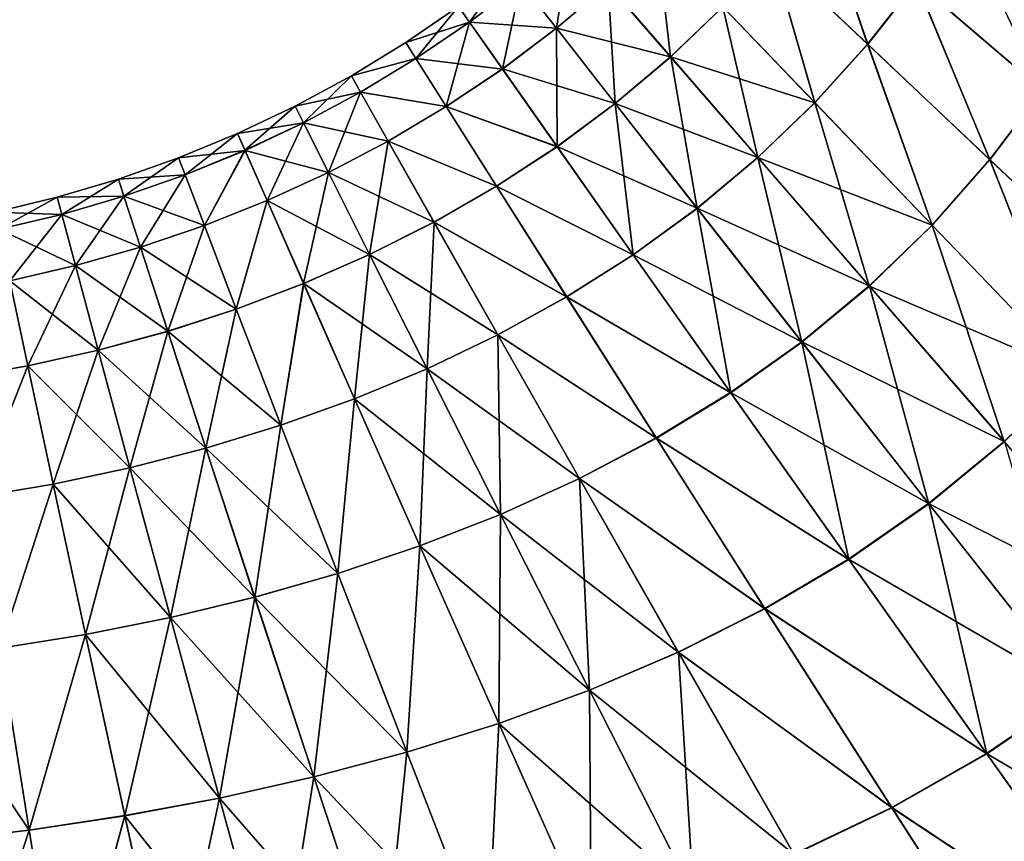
# Model space of a CAD drawing. Header units: millimetres. Extents: x -139 to 106, y -8 to 139.
# Tile 206 of 256: x -46.16 to -40.76, y 92.76 to 97.26. Entities that reach past the tile are written whole.
import ezdxf

# ---------------------------------------------------------------- set-up
doc = ezdxf.new("R2010")
doc.units = ezdxf.units.MM
doc.header["$LTSCALE"] = 53.842063
doc.layers.add('76', color=7, linetype='CONTINUOUS')

msp = doc.modelspace()

# ---------------------------------------------------------------- linework, layer by layer
at = {"layer": '76', "color": 8, "linetype": 'CONTINUOUS'}
for points in [[(-41.5126, 97.1262, 7.4508), (-41.787, 97.9294, 5.6413), (-42.0367, 97.622, 5.6484), (-41.5126, 97.1262, 7.4508)], [(-42.0363, 97.6217, -5.6502), (-41.7868, 97.9293, -5.6419), (-41.512, 97.1257, -7.4526), (-42.0363, 97.6217, -5.6502)], [(-41.2456, 97.4659, 7.4415), (-41.787, 97.9294, 5.6413), (-41.5126, 97.1262, 7.4508), (-41.2456, 97.4659, 7.4415)], [(-41.7868, 97.9293, -5.6419), (-41.2455, 97.4657, -7.4421), (-41.512, 97.1257, -7.4526), (-41.7868, 97.9293, -5.6419)], [(-40.5539, 96.8739, 9.1731), (-41.001, 97.821, 7.4336), (-41.2456, 97.4659, 7.4415), (-40.5539, 96.8739, 9.1731)], [(-40.292, 97.2726, 9.1633), (-41.001, 97.821, 7.4336), (-40.5539, 96.8739, 9.1731), (-40.292, 97.2726, 9.1633)], [(-43.4109, 97.4613, -1.9181), (-43.1408, 97.6913, -1.9144), (-43.2166, 97.2122, -3.8171), (-43.4109, 97.4613, -1.9181)], [(-43.1408, 97.6913, -1.9144), (-42.934, 97.4519, -3.8097), (-43.2166, 97.2122, -3.8171), (-43.1408, 97.6913, -1.9144)], [(-42.5918, 97.0562, 5.6669), (-42.666, 97.7078, 3.8001), (-42.9345, 97.4524, 3.8065), (-42.5918, 97.0562, 5.6669)], [(-42.305, 97.3303, 5.6572), (-42.666, 97.7078, 3.8001), (-42.5918, 97.0562, 5.6669), (-42.305, 97.3303, 5.6572)], [(-41.8022, 96.805, 7.4621), (-42.0367, 97.622, 5.6484), (-42.305, 97.3303, 5.6572), (-41.8022, 96.805, 7.4621)], [(-42.3046, 97.3299, -5.6591), (-42.0363, 97.6217, -5.6502), (-41.8016, 96.8044, -7.464), (-42.3046, 97.3299, -5.6591)], [(-41.5126, 97.1262, 7.4508), (-42.0367, 97.622, 5.6484), (-41.8022, 96.805, 7.4621), (-41.5126, 97.1262, 7.4508)], [(-42.0363, 97.6217, -5.6502), (-41.512, 97.1257, -7.4526), (-41.8016, 96.8044, -7.464), (-42.0363, 97.6217, -5.6502)], [(-43.7535, 97.3324, -0.001), (-43.476, 97.5449, -0.0014), (-43.693, 97.2462, -1.9215), (-43.7535, 97.3324, -0.001)], [(-43.476, 97.5449, -0.0014), (-43.4109, 97.4613, -1.9181), (-43.693, 97.2462, -1.9215), (-43.476, 97.5449, -0.0014)], [(-43.6931, 97.2463, 1.9194), (-43.4111, 97.4616, 1.9151), (-43.7535, 97.3324, -0.001), (-43.6931, 97.2463, 1.9194)], [(-43.2171, 97.2127, 3.8141), (-43.4111, 97.4616, 1.9151), (-43.6931, 97.2463, 1.9194), (-43.2171, 97.2127, 3.8141)], [(-43.693, 97.2462, -1.9215), (-43.4109, 97.4613, -1.9181), (-43.5124, 96.9891, -3.8243), (-43.693, 97.2462, -1.9215)], [(-43.4109, 97.4613, -1.9181), (-43.2166, 97.2122, -3.8171), (-43.5124, 96.9891, -3.8243), (-43.4109, 97.4613, -1.9181)], [(-43.2171, 97.2127, 3.8141), (-42.9345, 97.4524, 3.8065), (-43.4111, 97.4616, 1.9151), (-43.2171, 97.2127, 3.8141)], [(-42.5918, 97.0562, 5.6669), (-42.9345, 97.4524, 3.8065), (-43.2171, 97.2127, 3.8141), (-42.5918, 97.0562, 5.6669)], [(-43.2166, 97.2122, -3.8171), (-42.934, 97.4519, -3.8097), (-42.8945, 96.7996, -5.6811), (-43.2166, 97.2122, -3.8171)], [(-42.934, 97.4519, -3.8097), (-42.3046, 97.3299, -5.6591), (-42.591, 97.0554, -5.6702), (-42.934, 97.4519, -3.8097)], [(-42.934, 97.4519, -3.8097), (-42.591, 97.0554, -5.6702), (-42.8945, 96.7996, -5.6811), (-42.934, 97.4519, -3.8097)], [(-40.8428, 96.4931, 9.1844), (-41.2456, 97.4659, 7.4415), (-41.5126, 97.1262, 7.4508), (-40.8428, 96.4931, 9.1844)], [(-41.512, 97.1257, -7.4526), (-41.2455, 97.4657, -7.4421), (-40.8422, 96.4924, -9.1861), (-41.512, 97.1257, -7.4526)], [(-40.5539, 96.8739, 9.1731), (-41.2456, 97.4659, 7.4415), (-40.8428, 96.4931, 9.1844), (-40.5539, 96.8739, 9.1731)], [(-41.2455, 97.4657, -7.4421), (-40.2937, 97.2738, -9.1601), (-40.5537, 96.8738, -9.1737), (-41.2455, 97.4657, -7.4421)], [(-41.2455, 97.4657, -7.4421), (-40.5537, 96.8738, -9.1737), (-40.8422, 96.4924, -9.1861), (-41.2455, 97.4657, -7.4421)], [(-43.7535, 97.3324, -0.001), (-43.693, 97.2462, -1.9215), (-44.0417, 97.1347, -0.0011), (-43.7535, 97.3324, -0.001)], [(-43.9862, 97.0465, 1.9233), (-43.7535, 97.3324, -0.001), (-44.0417, 97.1347, -0.0011), (-43.9862, 97.0465, 1.9233)], [(-43.6931, 97.2463, 1.9194), (-43.7535, 97.3324, -0.001), (-43.9862, 97.0465, 1.9233), (-43.6931, 97.2463, 1.9194)], [(-42.1143, 96.5048, 7.4749), (-42.305, 97.3303, 5.6572), (-42.5918, 97.0562, 5.6669), (-42.1143, 96.5048, 7.4749)], [(-42.3046, 97.3299, -5.6591), (-41.8016, 96.8044, -7.464), (-42.591, 97.0554, -5.6702), (-42.3046, 97.3299, -5.6591)], [(-41.8022, 96.805, 7.4621), (-42.305, 97.3303, 5.6572), (-42.1143, 96.5048, 7.4749), (-41.8022, 96.805, 7.4621)], [(-44.0417, 97.1347, -0.0011), (-43.693, 97.2462, -1.9215), (-43.986, 97.0463, -1.9256), (-44.0417, 97.1347, -0.0011)], [(-43.8201, 96.7834, 3.8299), (-43.6931, 97.2463, 1.9194), (-43.9862, 97.0465, 1.9233), (-43.8201, 96.7834, 3.8299)], [(-43.693, 97.2462, -1.9215), (-43.5124, 96.9891, -3.8243), (-43.986, 97.0463, -1.9256), (-43.693, 97.2462, -1.9215)], [(-43.5127, 96.9895, 3.8222), (-43.6931, 97.2463, 1.9194), (-43.8201, 96.7834, 3.8299), (-43.5127, 96.9895, 3.8222)], [(-43.5127, 96.9895, 3.8222), (-43.2171, 97.2127, 3.8141), (-43.6931, 97.2463, 1.9194), (-43.5127, 96.9895, 3.8222)], [(-42.8951, 96.8004, 5.678), (-43.2171, 97.2127, 3.8141), (-43.5127, 96.9895, 3.8222), (-42.8951, 96.8004, 5.678)], [(-43.5124, 96.9891, -3.8243), (-43.2166, 97.2122, -3.8171), (-43.2129, 96.5634, -5.6919), (-43.5124, 96.9891, -3.8243)], [(-42.8951, 96.8004, 5.678), (-42.5918, 97.0562, 5.6669), (-43.2171, 97.2127, 3.8141), (-42.8951, 96.8004, 5.678)], [(-43.2166, 97.2122, -3.8171), (-42.8945, 96.7996, -5.6811), (-43.2129, 96.5634, -5.6919), (-43.2166, 97.2122, -3.8171)], [(-43.9862, 97.0465, 1.9233), (-44.0417, 97.1347, -0.0011), (-44.3399, 96.9524, -0.001), (-43.9862, 97.0465, 1.9233)], [(-44.0417, 97.1347, -0.0011), (-43.986, 97.0463, -1.9256), (-44.3399, 96.9524, -0.001), (-44.0417, 97.1347, -0.0011)], [(-41.1595, 96.1341, 9.1979), (-41.5126, 97.1262, 7.4508), (-41.8022, 96.805, 7.4621), (-41.1595, 96.1341, 9.1979)], [(-41.8016, 96.8044, -7.464), (-41.512, 97.1257, -7.4526), (-41.1588, 96.1333, -9.1997), (-41.8016, 96.8044, -7.464)], [(-40.8428, 96.4931, 9.1844), (-41.5126, 97.1262, 7.4508), (-41.1595, 96.1341, 9.1979), (-40.8428, 96.4931, 9.1844)], [(-41.512, 97.1257, -7.4526), (-40.8422, 96.4924, -9.1861), (-41.1588, 96.1333, -9.1997), (-41.512, 97.1257, -7.4526)], [(-44.2893, 96.8625, 1.9274), (-43.9862, 97.0465, 1.9233), (-44.3399, 96.9524, -0.001), (-44.2893, 96.8625, 1.9274)], [(-44.3399, 96.9524, -0.001), (-43.986, 97.0463, -1.9256), (-44.2892, 96.8624, -1.9293), (-44.3399, 96.9524, -0.001)], [(-43.8201, 96.7834, 3.8299), (-43.9862, 97.0465, 1.9233), (-44.2893, 96.8625, 1.9274), (-43.8201, 96.7834, 3.8299)], [(-43.986, 97.0463, -1.9256), (-43.8198, 96.7829, -3.8323), (-44.2892, 96.8624, -1.9293), (-43.986, 97.0463, -1.9256)], [(-43.986, 97.0463, -1.9256), (-43.5124, 96.9891, -3.8243), (-43.8198, 96.7829, -3.8323), (-43.986, 97.0463, -1.9256)], [(-42.1143, 96.5048, 7.4749), (-42.5918, 97.0562, 5.6669), (-42.8951, 96.8004, 5.678), (-42.1143, 96.5048, 7.4749)], [(-42.8945, 96.7996, -5.6811), (-42.591, 97.0554, -5.6702), (-42.4457, 96.2256, -7.4923), (-42.8945, 96.7996, -5.6811)], [(-42.591, 97.0554, -5.6702), (-41.8016, 96.8044, -7.464), (-42.1134, 96.5036, -7.4782), (-42.591, 97.0554, -5.6702)], [(-42.591, 97.0554, -5.6702), (-42.1134, 96.5036, -7.4782), (-42.4457, 96.2256, -7.4923), (-42.591, 97.0554, -5.6702)], [(-43.2133, 96.5639, 5.6897), (-43.5127, 96.9895, 3.8222), (-43.8201, 96.7834, 3.8299), (-43.2133, 96.5639, 5.6897)], [(-43.5124, 96.9891, -3.8243), (-43.2129, 96.5634, -5.6919), (-43.8198, 96.7829, -3.8323), (-43.5124, 96.9891, -3.8243)], [(-43.2133, 96.5639, 5.6897), (-42.8951, 96.8004, 5.678), (-43.5127, 96.9895, 3.8222), (-43.2133, 96.5639, 5.6897)], [(-44.2893, 96.8625, 1.9274), (-44.3399, 96.9524, -0.001), (-44.6473, 96.7859, -0.0003), (-44.2893, 96.8625, 1.9274)], [(-44.6473, 96.7859, -0.0003), (-44.3399, 96.9524, -0.001), (-44.6017, 96.6947, -1.9323), (-44.6473, 96.7859, -0.0003)], [(-44.3399, 96.9524, -0.001), (-44.2892, 96.8624, -1.9293), (-44.6017, 96.6947, -1.9323), (-44.3399, 96.9524, -0.001)], [(-44.6017, 96.6948, 1.9316), (-44.2893, 96.8625, 1.9274), (-44.6473, 96.7859, -0.0003), (-44.6017, 96.6948, 1.9316)], [(-44.1381, 96.5945, 3.8378), (-44.2893, 96.8625, 1.9274), (-44.6017, 96.6948, 1.9316), (-44.1381, 96.5945, 3.8378)], [(-44.6017, 96.6947, -1.9323), (-44.2892, 96.8624, -1.9293), (-44.4655, 96.4227, -3.8465), (-44.6017, 96.6947, -1.9323)], [(-44.2892, 96.8624, -1.9293), (-44.1379, 96.5941, -3.8398), (-44.4655, 96.4227, -3.8465), (-44.2892, 96.8624, -1.9293)], [(-44.1381, 96.5945, 3.8378), (-43.8201, 96.7834, 3.8299), (-44.2893, 96.8625, 1.9274), (-44.1381, 96.5945, 3.8378)], [(-44.2892, 96.8624, -1.9293), (-43.8198, 96.7829, -3.8323), (-44.1379, 96.5941, -3.8398), (-44.2892, 96.8624, -1.9293)], [(-40.0315, 95.7272, 10.8335), (-40.5539, 96.8739, 9.1731), (-40.8428, 96.4931, 9.1844), (-40.0315, 95.7272, 10.8335)], [(-40.8422, 96.4924, -9.1861), (-40.5537, 96.8738, -9.1737), (-40.0308, 95.7263, -10.8351), (-40.8422, 96.4924, -9.1861)], [(-42.4466, 96.2267, 7.4893), (-42.8951, 96.8004, 5.678), (-43.2133, 96.5639, 5.6897), (-42.4466, 96.2267, 7.4893)], [(-43.2129, 96.5634, -5.6919), (-42.8945, 96.7996, -5.6811), (-42.7957, 95.9712, -7.5065), (-43.2129, 96.5634, -5.6919)], [(-42.4466, 96.2267, 7.4893), (-42.1143, 96.5048, 7.4749), (-42.8951, 96.8004, 5.678), (-42.4466, 96.2267, 7.4893)], [(-42.8945, 96.7996, -5.6811), (-42.4457, 96.2256, -7.4923), (-42.7957, 95.9712, -7.5065), (-42.8945, 96.7996, -5.6811)], [(-41.504, 95.8007, 9.2134), (-41.8022, 96.805, 7.4621), (-42.1143, 96.5048, 7.4749), (-41.504, 95.8007, 9.2134)], [(-41.8016, 96.8044, -7.464), (-41.1588, 96.1333, -9.1997), (-42.1134, 96.5036, -7.4782), (-41.8016, 96.8044, -7.464)], [(-41.1595, 96.1341, 9.1979), (-41.8022, 96.805, 7.4621), (-41.504, 95.8007, 9.2134), (-41.1595, 96.1341, 9.1979)], [(-44.6017, 96.6948, 1.9316), (-44.6473, 96.7859, -0.0003), (-44.9629, 96.6358, 0.0005), (-44.6017, 96.6948, 1.9316)], [(-44.9629, 96.6358, 0.0005), (-44.6473, 96.7859, -0.0003), (-44.9225, 96.5437, -1.9349), (-44.9629, 96.6358, 0.0005)], [(-44.6473, 96.7859, -0.0003), (-44.6017, 96.6947, -1.9323), (-44.9225, 96.5437, -1.9349), (-44.6473, 96.7859, -0.0003)], [(-43.5446, 96.3474, 5.7011), (-43.8201, 96.7834, 3.8299), (-44.1381, 96.5945, 3.8378), (-43.5446, 96.3474, 5.7011)], [(-43.8198, 96.7829, -3.8323), (-43.5441, 96.3468, -5.7036), (-44.1379, 96.5941, -3.8398), (-43.8198, 96.7829, -3.8323)], [(-43.5446, 96.3474, 5.7011), (-43.2133, 96.5639, 5.6897), (-43.8201, 96.7834, 3.8299), (-43.5446, 96.3474, 5.7011)], [(-43.8198, 96.7829, -3.8323), (-43.2129, 96.5634, -5.6919), (-43.5441, 96.3468, -5.7036), (-43.8198, 96.7829, -3.8323)], [(-44.9224, 96.5436, 1.9358), (-44.6017, 96.6948, 1.9316), (-44.9629, 96.6358, 0.0005), (-44.9224, 96.5436, 1.9358)], [(-44.9225, 96.5437, -1.9349), (-44.6017, 96.6947, -1.9323), (-44.8016, 96.2689, -3.8523), (-44.9225, 96.5437, -1.9349)], [(-44.4656, 96.4229, 3.8457), (-44.6017, 96.6948, 1.9316), (-44.9224, 96.5436, 1.9358), (-44.4656, 96.4229, 3.8457)], [(-44.6017, 96.6947, -1.9323), (-44.4655, 96.4227, -3.8465), (-44.8016, 96.2689, -3.8523), (-44.6017, 96.6947, -1.9323)], [(-44.4656, 96.4229, 3.8457), (-44.1381, 96.5945, 3.8378), (-44.6017, 96.6948, 1.9316), (-44.4656, 96.4229, 3.8457)], [(-44.9224, 96.5436, 1.9358), (-44.9629, 96.6358, 0.0005), (-45.286, 96.5024, 0.0006), (-44.9224, 96.5436, 1.9358)], [(-45.286, 96.5024, 0.0006), (-44.9629, 96.6358, 0.0005), (-45.2507, 96.4095, -1.938), (-45.286, 96.5024, 0.0006)], [(-44.9629, 96.6358, 0.0005), (-44.9225, 96.5437, -1.9349), (-45.2507, 96.4095, -1.938), (-44.9629, 96.6358, 0.0005)], [(-43.8873, 96.1505, 5.7127), (-44.1381, 96.5945, 3.8378), (-44.4656, 96.4229, 3.8457), (-43.8873, 96.1505, 5.7127)], [(-44.4655, 96.4227, -3.8465), (-44.1379, 96.5941, -3.8398), (-44.2398, 95.9726, -5.7248), (-44.4655, 96.4227, -3.8465)], [(-44.1379, 96.5941, -3.8398), (-43.8869, 96.15, -5.7147), (-44.2398, 95.9726, -5.7248), (-44.1379, 96.5941, -3.8398)], [(-43.8873, 96.1505, 5.7127), (-43.5446, 96.3474, 5.7011), (-44.1381, 96.5945, 3.8378), (-43.8873, 96.1505, 5.7127)], [(-44.1379, 96.5941, -3.8398), (-43.5441, 96.3468, -5.7036), (-43.8869, 96.15, -5.7147), (-44.1379, 96.5941, -3.8398)], [(-45.2507, 96.4094, 1.9392), (-44.9224, 96.5436, 1.9358), (-45.286, 96.5024, 0.0006), (-45.2507, 96.4094, 1.9392)], [(-45.2507, 96.4095, -1.938), (-44.9225, 96.5437, -1.9349), (-45.1451, 96.1325, -3.8586), (-45.2507, 96.4095, -1.938)], [(-45.145, 96.1322, 3.8597), (-44.9224, 96.5436, 1.9358), (-45.2507, 96.4094, 1.9392), (-45.145, 96.1322, 3.8597)], [(-44.9225, 96.5437, -1.9349), (-44.8016, 96.2689, -3.8523), (-45.1451, 96.1325, -3.8586), (-44.9225, 96.5437, -1.9349)], [(-44.8016, 96.2687, 3.8532), (-44.9224, 96.5436, 1.9358), (-45.145, 96.1322, 3.8597), (-44.8016, 96.2687, 3.8532)], [(-44.8016, 96.2687, 3.8532), (-44.4656, 96.4229, 3.8457), (-44.9224, 96.5436, 1.9358), (-44.8016, 96.2687, 3.8532)], [(-42.7962, 95.9719, 7.5043), (-43.2133, 96.5639, 5.6897), (-43.5446, 96.3474, 5.7011), (-42.7962, 95.9719, 7.5043)], [(-43.2129, 96.5634, -5.6919), (-42.7957, 95.9712, -7.5065), (-43.5441, 96.3468, -5.7036), (-43.2129, 96.5634, -5.6919)], [(-42.7962, 95.9719, 7.5043), (-42.4466, 96.2267, 7.4893), (-43.2133, 96.5639, 5.6897), (-42.7962, 95.9719, 7.5043)], [(-45.286, 96.5024, 0.0006), (-45.2507, 96.4095, -1.938), (-45.6157, 96.386, 0.0006), (-45.286, 96.5024, 0.0006)], [(-45.5855, 96.2923, 1.9423), (-45.286, 96.5024, 0.0006), (-45.6157, 96.386, 0.0006), (-45.5855, 96.2923, 1.9423)], [(-45.2507, 96.4094, 1.9392), (-45.286, 96.5024, 0.0006), (-45.5855, 96.2923, 1.9423), (-45.2507, 96.4094, 1.9392)], [(-41.504, 95.8007, 9.2134), (-42.1143, 96.5048, 7.4749), (-42.4466, 96.2267, 7.4893), (-41.504, 95.8007, 9.2134)], [(-42.4457, 96.2256, -7.4923), (-42.1134, 96.5036, -7.4782), (-41.8721, 95.493, -9.2337), (-42.4457, 96.2256, -7.4923)], [(-42.1134, 96.5036, -7.4782), (-41.1588, 96.1333, -9.1997), (-41.5028, 95.7993, -9.2166), (-42.1134, 96.5036, -7.4782)], [(-42.1134, 96.5036, -7.4782), (-41.5028, 95.7993, -9.2166), (-41.8721, 95.493, -9.2337), (-42.1134, 96.5036, -7.4782)], [(-40.3808, 95.3226, 10.8488), (-40.8428, 96.4931, 9.1844), (-41.1595, 96.1341, 9.1979), (-40.3808, 95.3226, 10.8488)], [(-41.1588, 96.1333, -9.1997), (-40.8422, 96.4924, -9.1861), (-40.38, 95.3216, -10.8506), (-41.1588, 96.1333, -9.1997)], [(-40.0315, 95.7272, 10.8335), (-40.8428, 96.4931, 9.1844), (-40.3808, 95.3226, 10.8488), (-40.0315, 95.7272, 10.8335)], [(-40.8422, 96.4924, -9.1861), (-40.0308, 95.7263, -10.8351), (-40.38, 95.3216, -10.8506), (-40.8422, 96.4924, -9.1861)], [(-44.2399, 95.9728, 5.7239), (-44.4656, 96.4229, 3.8457), (-44.8016, 96.2687, 3.8532), (-44.2399, 95.9728, 5.7239)], [(-44.8016, 96.2689, -3.8523), (-44.4655, 96.4227, -3.8465), (-44.6012, 95.8142, -5.7338), (-44.8016, 96.2689, -3.8523)], [(-44.4655, 96.4227, -3.8465), (-44.2398, 95.9726, -5.7248), (-44.6012, 95.8142, -5.7338), (-44.4655, 96.4227, -3.8465)], [(-44.2399, 95.9728, 5.7239), (-43.8873, 96.1505, 5.7127), (-44.4656, 96.4229, 3.8457), (-44.2399, 95.9728, 5.7239)], [(-45.6157, 96.386, 0.0006), (-45.5855, 96.2924, -1.9412), (-45.9511, 96.287, 0.0004), (-45.6157, 96.386, 0.0006)], [(-45.9259, 96.1928, 1.9452), (-45.6157, 96.386, 0.0006), (-45.9511, 96.287, 0.0004), (-45.9259, 96.1928, 1.9452)], [(-45.5855, 96.2923, 1.9423), (-45.6157, 96.386, 0.0006), (-45.9259, 96.1928, 1.9452), (-45.5855, 96.2923, 1.9423)], [(-45.6157, 96.386, 0.0006), (-45.2507, 96.4095, -1.938), (-45.5855, 96.2924, -1.9412), (-45.6157, 96.386, 0.0006)], [(-45.2507, 96.4095, -1.938), (-45.1451, 96.1325, -3.8586), (-45.5855, 96.2924, -1.9412), (-45.2507, 96.4095, -1.938)], [(-45.4951, 96.0133, 3.8658), (-45.2507, 96.4094, 1.9392), (-45.5855, 96.2923, 1.9423), (-45.4951, 96.0133, 3.8658)], [(-45.145, 96.1322, 3.8597), (-45.2507, 96.4094, 1.9392), (-45.4951, 96.0133, 3.8658), (-45.145, 96.1322, 3.8597)], [(-43.1608, 95.7411, 7.5191), (-43.5446, 96.3474, 5.7011), (-43.8873, 96.1505, 5.7127), (-43.1608, 95.7411, 7.5191)], [(-43.5441, 96.3468, -5.7036), (-43.1602, 95.7402, -7.5216), (-43.8869, 96.15, -5.7147), (-43.5441, 96.3468, -5.7036)], [(-43.1608, 95.7411, 7.5191), (-42.7962, 95.9719, 7.5043), (-43.5446, 96.3474, 5.7011), (-43.1608, 95.7411, 7.5191)], [(-43.5441, 96.3468, -5.7036), (-42.7957, 95.9712, -7.5065), (-43.1602, 95.7402, -7.5216), (-43.5441, 96.3468, -5.7036)], [(-45.9511, 96.287, 0.0004), (-45.9259, 96.1928, -1.9445), (-46.2911, 96.2057, 0), (-45.9511, 96.287, 0.0004)], [(-46.271, 96.111, 1.9479), (-45.9511, 96.287, 0.0004), (-46.2911, 96.2057, 0), (-46.271, 96.111, 1.9479)], [(-45.9259, 96.1928, 1.9452), (-45.9511, 96.287, 0.0004), (-46.271, 96.111, 1.9479), (-45.9259, 96.1928, 1.9452)], [(-45.9511, 96.287, 0.0004), (-45.5855, 96.2924, -1.9412), (-45.9259, 96.1928, -1.9445), (-45.9511, 96.287, 0.0004)], [(-45.5855, 96.2924, -1.9412), (-45.4951, 96.0135, -3.8649), (-45.9259, 96.1928, -1.9445), (-45.5855, 96.2924, -1.9412)], [(-45.8508, 95.9121, 3.8718), (-45.5855, 96.2923, 1.9423), (-45.9259, 96.1928, 1.9452), (-45.8508, 95.9121, 3.8718)], [(-45.4951, 96.0133, 3.8658), (-45.5855, 96.2923, 1.9423), (-45.8508, 95.9121, 3.8718), (-45.4951, 96.0133, 3.8658)], [(-45.5855, 96.2924, -1.9412), (-45.1451, 96.1325, -3.8586), (-45.4951, 96.0135, -3.8649), (-45.5855, 96.2924, -1.9412)], [(-45.1451, 96.1325, -3.8586), (-44.8016, 96.2689, -3.8523), (-44.97, 95.6741, -5.743), (-45.1451, 96.1325, -3.8586)], [(-44.9699, 95.6738, 5.744), (-44.8016, 96.2687, 3.8532), (-45.145, 96.1322, 3.8597), (-44.9699, 95.6738, 5.744)], [(-44.8016, 96.2689, -3.8523), (-44.6012, 95.8142, -5.7338), (-44.97, 95.6741, -5.743), (-44.8016, 96.2689, -3.8523)], [(-44.6011, 95.814, 5.7345), (-44.8016, 96.2687, 3.8532), (-44.9699, 95.6738, 5.744), (-44.6011, 95.814, 5.7345)], [(-44.6011, 95.814, 5.7345), (-44.2399, 95.9728, 5.7239), (-44.8016, 96.2687, 3.8532), (-44.6011, 95.814, 5.7345)], [(-46.2911, 96.2057, 0), (-45.9259, 96.1928, -1.9445), (-46.271, 96.111, -1.9479), (-46.2911, 96.2057, 0)], [(-41.8731, 95.4943, 9.2308), (-42.4466, 96.2267, 7.4893), (-42.7962, 95.9719, 7.5043), (-41.8731, 95.4943, 9.2308)], [(-42.7957, 95.9712, -7.5065), (-42.4457, 96.2256, -7.4923), (-42.2624, 95.2154, -9.2509), (-42.7957, 95.9712, -7.5065)], [(-41.8731, 95.4943, 9.2308), (-41.504, 95.8007, 9.2134), (-42.4466, 96.2267, 7.4893), (-41.8731, 95.4943, 9.2308)], [(-42.4457, 96.2256, -7.4923), (-41.8721, 95.493, -9.2337), (-42.2624, 95.2154, -9.2509), (-42.4457, 96.2256, -7.4923)], [(-46.2111, 95.8288, 3.8773), (-45.9259, 96.1928, 1.9452), (-46.271, 96.111, 1.9479), (-46.2111, 95.8288, 3.8773)], [(-45.9259, 96.1928, -1.9445), (-45.8508, 95.9123, -3.8711), (-46.271, 96.111, -1.9479), (-45.9259, 96.1928, -1.9445)], [(-45.8508, 95.9121, 3.8718), (-45.9259, 96.1928, 1.9452), (-46.2111, 95.8288, 3.8773), (-45.8508, 95.9121, 3.8718)], [(-45.9259, 96.1928, -1.9445), (-45.4951, 96.0135, -3.8649), (-45.8508, 95.9123, -3.8711), (-45.9259, 96.1928, -1.9445)], [(-46.271, 96.111, -1.9479), (-45.8508, 95.9123, -3.8711), (-46.211, 95.8288, -3.8774), (-46.271, 96.111, -1.9479)], [(-45.1451, 96.1325, -3.8586), (-44.97, 95.6741, -5.743), (-45.4951, 96.0135, -3.8649), (-45.1451, 96.1325, -3.8586)], [(-45.3452, 95.5519, 5.753), (-45.145, 96.1322, 3.8597), (-45.4951, 96.0133, 3.8658), (-45.3452, 95.5519, 5.753)], [(-44.9699, 95.6738, 5.744), (-45.145, 96.1322, 3.8597), (-45.3452, 95.5519, 5.753), (-44.9699, 95.6738, 5.744)], [(-43.5378, 95.5332, 7.5341), (-43.8873, 96.1505, 5.7127), (-44.2399, 95.9728, 5.7239), (-43.5378, 95.5332, 7.5341)], [(-44.2398, 95.9726, -5.7248), (-43.8869, 96.15, -5.7147), (-43.9253, 95.3468, -7.5494), (-44.2398, 95.9726, -5.7248)], [(-43.8869, 96.15, -5.7147), (-43.5374, 95.5324, -7.5362), (-43.9253, 95.3468, -7.5494), (-43.8869, 96.15, -5.7147)], [(-43.5378, 95.5332, 7.5341), (-43.1608, 95.7411, 7.5191), (-43.8873, 96.1505, 5.7127), (-43.5378, 95.5332, 7.5341)], [(-43.8869, 96.15, -5.7147), (-43.1602, 95.7402, -7.5216), (-43.5374, 95.5324, -7.5362), (-43.8869, 96.15, -5.7147)], [(-40.7644, 94.9491, 10.8667), (-41.1595, 96.1341, 9.1979), (-41.504, 95.8007, 9.2134), (-40.7644, 94.9491, 10.8667)], [(-41.1588, 96.1333, -9.1997), (-40.38, 95.3216, -10.8506), (-41.5028, 95.7993, -9.2166), (-41.1588, 96.1333, -9.1997)], [(-40.3808, 95.3226, 10.8488), (-41.1595, 96.1341, 9.1979), (-40.7644, 94.9491, 10.8667), (-40.3808, 95.3226, 10.8488)], [(-45.4951, 96.0135, -3.8649), (-45.3453, 95.5522, -5.7522), (-45.8508, 95.9123, -3.8711), (-45.4951, 96.0135, -3.8649)], [(-45.7261, 95.4481, 5.7618), (-45.4951, 96.0133, 3.8658), (-45.8508, 95.9121, 3.8718), (-45.7261, 95.4481, 5.7618)], [(-45.3452, 95.5519, 5.753), (-45.4951, 96.0133, 3.8658), (-45.7261, 95.4481, 5.7618), (-45.3452, 95.5519, 5.753)], [(-45.4951, 96.0135, -3.8649), (-44.97, 95.6741, -5.743), (-45.3453, 95.5522, -5.7522), (-45.4951, 96.0135, -3.8649)], [(-44.6012, 95.8142, -5.7338), (-44.2398, 95.9726, -5.7248), (-44.322, 95.1822, -7.5613), (-44.6012, 95.8142, -5.7338)], [(-43.9255, 95.3471, 7.5484), (-44.2399, 95.9728, 5.7239), (-44.6011, 95.814, 5.7345), (-43.9255, 95.3471, 7.5484)], [(-44.2398, 95.9726, -5.7248), (-43.9253, 95.3468, -7.5494), (-44.322, 95.1822, -7.5613), (-44.2398, 95.9726, -5.7248)], [(-43.9255, 95.3471, 7.5484), (-43.5378, 95.5332, 7.5341), (-44.2399, 95.9728, 5.7239), (-43.9255, 95.3471, 7.5484)], [(-42.263, 95.2164, 9.2488), (-42.7962, 95.9719, 7.5043), (-43.1608, 95.7411, 7.5191), (-42.263, 95.2164, 9.2488)], [(-42.7957, 95.9712, -7.5065), (-42.2624, 95.2154, -9.2509), (-43.1602, 95.7402, -7.5216), (-42.7957, 95.9712, -7.5065)], [(-42.263, 95.2164, 9.2488), (-41.8731, 95.4943, 9.2308), (-42.7962, 95.9719, 7.5043), (-42.263, 95.2164, 9.2488)], [(-46.1116, 95.3624, 5.7701), (-45.8508, 95.9121, 3.8718), (-46.2111, 95.8288, 3.8773), (-46.1116, 95.3624, 5.7701)], [(-45.8508, 95.9123, -3.8711), (-45.7261, 95.4483, -5.7612), (-46.211, 95.8288, -3.8774), (-45.8508, 95.9123, -3.8711)], [(-45.7261, 95.4481, 5.7618), (-45.8508, 95.9121, 3.8718), (-46.1116, 95.3624, 5.7701), (-45.7261, 95.4481, 5.7618)], [(-45.8508, 95.9123, -3.8711), (-45.3453, 95.5522, -5.7522), (-45.7261, 95.4483, -5.7612), (-45.8508, 95.9123, -3.8711)], [(-46.1116, 95.3624, 5.7701), (-46.2111, 95.8288, 3.8773), (-46.5005, 95.2944, 5.7786), (-46.1116, 95.3624, 5.7701)], [(-46.211, 95.8288, -3.8774), (-46.1116, 95.3623, -5.7703), (-46.5005, 95.2944, -5.7788), (-46.211, 95.8288, -3.8774)], [(-46.211, 95.8288, -3.8774), (-45.7261, 95.4483, -5.7612), (-46.1116, 95.3623, -5.7703), (-46.211, 95.8288, -3.8774)], [(-44.97, 95.6741, -5.743), (-44.6012, 95.8142, -5.7338), (-44.726, 95.0372, -7.5732), (-44.97, 95.6741, -5.743)], [(-44.7259, 95.0369, 7.5741), (-44.6011, 95.814, 5.7345), (-44.9699, 95.6738, 5.744), (-44.7259, 95.0369, 7.5741)], [(-44.6012, 95.8142, -5.7338), (-44.322, 95.1822, -7.5613), (-44.726, 95.0372, -7.5732), (-44.6012, 95.8142, -5.7338)], [(-44.3218, 95.1819, 7.5618), (-44.6011, 95.814, 5.7345), (-44.7259, 95.0369, 7.5741), (-44.3218, 95.1819, 7.5618)], [(-44.3218, 95.1819, 7.5618), (-43.9255, 95.3471, 7.5484), (-44.6011, 95.814, 5.7345), (-44.3218, 95.1819, 7.5618)], [(-40.7644, 94.9491, 10.8667), (-41.504, 95.8007, 9.2134), (-41.8731, 95.4943, 9.2308), (-40.7644, 94.9491, 10.8667)], [(-41.8721, 95.493, -9.2337), (-41.5028, 95.7993, -9.2166), (-41.177, 94.6071, -10.8894), (-41.8721, 95.493, -9.2337)], [(-41.5028, 95.7993, -9.2166), (-40.38, 95.3216, -10.8506), (-40.7631, 94.9474, -10.8697), (-41.5028, 95.7993, -9.2166)], [(-41.5028, 95.7993, -9.2166), (-40.7631, 94.9474, -10.8697), (-41.177, 94.6071, -10.8894), (-41.5028, 95.7993, -9.2166)], [(-42.67, 94.9675, 9.2667), (-43.1608, 95.7411, 7.5191), (-43.5378, 95.5332, 7.5341), (-42.67, 94.9675, 9.2667)], [(-43.1602, 95.7402, -7.5216), (-42.6693, 94.9663, -9.2691), (-43.5374, 95.5324, -7.5362), (-43.1602, 95.7402, -7.5216)], [(-42.67, 94.9675, 9.2667), (-42.263, 95.2164, 9.2488), (-43.1608, 95.7411, 7.5191), (-42.67, 94.9675, 9.2667)], [(-43.1602, 95.7402, -7.5216), (-42.2624, 95.2154, -9.2509), (-42.6693, 94.9663, -9.2691), (-43.1602, 95.7402, -7.5216)], [(-44.97, 95.6741, -5.743), (-44.726, 95.0372, -7.5732), (-45.3453, 95.5522, -5.7522), (-44.97, 95.6741, -5.743)], [(-45.1364, 94.9111, 7.5857), (-44.9699, 95.6738, 5.744), (-45.3452, 95.5519, 5.753), (-45.1364, 94.9111, 7.5857)], [(-44.7259, 95.0369, 7.5741), (-44.9699, 95.6738, 5.744), (-45.1364, 94.9111, 7.5857), (-44.7259, 95.0369, 7.5741)], [(-45.3453, 95.5522, -5.7522), (-45.1365, 94.9114, -7.585), (-45.7261, 95.4483, -5.7612), (-45.3453, 95.5522, -5.7522)], [(-45.5524, 94.8039, 7.597), (-45.3452, 95.5519, 5.753), (-45.7261, 95.4481, 5.7618), (-45.5524, 94.8039, 7.597)], [(-45.1364, 94.9111, 7.5857), (-45.3452, 95.5519, 5.753), (-45.5524, 94.8039, 7.597), (-45.1364, 94.9111, 7.5857)], [(-45.3453, 95.5522, -5.7522), (-44.726, 95.0372, -7.5732), (-45.1365, 94.9114, -7.585), (-45.3453, 95.5522, -5.7522)], [(-43.091, 94.7457, 9.2846), (-43.5378, 95.5332, 7.5341), (-43.9255, 95.3471, 7.5484), (-43.091, 94.7457, 9.2846)], [(-43.9253, 95.3468, -7.5494), (-43.5374, 95.5324, -7.5362), (-43.5232, 94.5488, -9.3027), (-43.9253, 95.3468, -7.5494)], [(-43.091, 94.7457, 9.2846), (-42.67, 94.9675, 9.2667), (-43.5378, 95.5332, 7.5341), (-43.091, 94.7457, 9.2846)], [(-43.5374, 95.5324, -7.5362), (-42.6693, 94.9663, -9.2691), (-43.0905, 94.7447, -9.2867), (-43.5374, 95.5324, -7.5362)], [(-43.5374, 95.5324, -7.5362), (-43.0905, 94.7447, -9.2867), (-43.5232, 94.5488, -9.3027), (-43.5374, 95.5324, -7.5362)], [(-41.1782, 94.6087, 10.8866), (-41.8731, 95.4943, 9.2308), (-42.263, 95.2164, 9.2488), (-41.1782, 94.6087, 10.8866)], [(-42.2624, 95.2154, -9.2509), (-41.8721, 95.493, -9.2337), (-41.6161, 94.3018, -10.9092), (-42.2624, 95.2154, -9.2509)], [(-41.1782, 94.6087, 10.8866), (-40.7644, 94.9491, 10.8667), (-41.8731, 95.4943, 9.2308), (-41.1782, 94.6087, 10.8866)], [(-41.8721, 95.493, -9.2337), (-41.177, 94.6071, -10.8894), (-41.6161, 94.3018, -10.9092), (-41.8721, 95.493, -9.2337)], [(-45.7261, 95.4483, -5.7612), (-45.5525, 94.8041, -7.5966), (-46.1116, 95.3623, -5.7703), (-45.7261, 95.4483, -5.7612)], [(-45.973, 94.715, 7.6077), (-45.7261, 95.4481, 5.7618), (-46.1116, 95.3624, 5.7701), (-45.973, 94.715, 7.6077)], [(-45.5524, 94.8039, 7.597), (-45.7261, 95.4481, 5.7618), (-45.973, 94.715, 7.6077), (-45.5524, 94.8039, 7.597)], [(-45.7261, 95.4483, -5.7612), (-45.1365, 94.9114, -7.585), (-45.5525, 94.8041, -7.5966), (-45.7261, 95.4483, -5.7612)], [(-46.3969, 94.6438, 7.6185), (-46.1116, 95.3624, 5.7701), (-46.5005, 95.2944, 5.7786), (-46.3969, 94.6438, 7.6185)], [(-46.5005, 95.2944, -5.7788), (-46.1116, 95.3623, -5.7703), (-46.3969, 94.6437, -7.6188), (-46.5005, 95.2944, -5.7788)], [(-45.973, 94.715, 7.6077), (-46.1116, 95.3624, 5.7701), (-46.3969, 94.6438, 7.6185), (-45.973, 94.715, 7.6077)], [(-46.1116, 95.3623, -5.7703), (-45.973, 94.7149, -7.608), (-46.3969, 94.6437, -7.6188), (-46.1116, 95.3623, -5.7703)], [(-46.1116, 95.3623, -5.7703), (-45.5525, 94.8041, -7.5966), (-45.973, 94.7149, -7.608), (-46.1116, 95.3623, -5.7703)], [(-44.322, 95.1822, -7.5613), (-43.9253, 95.3468, -7.5494), (-43.965, 94.3764, -9.3172), (-44.322, 95.1822, -7.5613)], [(-43.5234, 94.5492, 9.3017), (-43.9255, 95.3471, 7.5484), (-44.3218, 95.1819, 7.5618), (-43.5234, 94.5492, 9.3017)], [(-43.9253, 95.3468, -7.5494), (-43.5232, 94.5488, -9.3027), (-43.965, 94.3764, -9.3172), (-43.9253, 95.3468, -7.5494)], [(-43.5234, 94.5492, 9.3017), (-43.091, 94.7457, 9.2846), (-43.9255, 95.3471, 7.5484), (-43.5234, 94.5492, 9.3017)], [(-39.8998, 93.9558, 12.4194), (-40.3808, 95.3226, 10.8488), (-40.7644, 94.9491, 10.8667), (-39.8998, 93.9558, 12.4194)], [(-44.726, 95.0372, -7.5732), (-44.322, 95.1822, -7.5613), (-44.4141, 94.2255, -9.3315), (-44.726, 95.0372, -7.5732)], [(-44.4139, 94.2251, 9.3323), (-44.3218, 95.1819, 7.5618), (-44.7259, 95.0369, 7.5741), (-44.4139, 94.2251, 9.3323)], [(-44.322, 95.1822, -7.5613), (-43.965, 94.3764, -9.3172), (-44.4141, 94.2255, -9.3315), (-44.322, 95.1822, -7.5613)], [(-43.9648, 94.3762, 9.3176), (-44.3218, 95.1819, 7.5618), (-44.4139, 94.2251, 9.3323), (-43.9648, 94.3762, 9.3176)], [(-43.9648, 94.3762, 9.3176), (-43.5234, 94.5492, 9.3017), (-44.3218, 95.1819, 7.5618), (-43.9648, 94.3762, 9.3176)], [(-41.6168, 94.303, 10.9072), (-42.263, 95.2164, 9.2488), (-42.67, 94.9675, 9.2667), (-41.6168, 94.303, 10.9072)], [(-42.2624, 95.2154, -9.2509), (-41.6161, 94.3018, -10.9092), (-42.6693, 94.9663, -9.2691), (-42.2624, 95.2154, -9.2509)], [(-41.6168, 94.303, 10.9072), (-41.1782, 94.6087, 10.8866), (-42.263, 95.2164, 9.2488), (-41.6168, 94.303, 10.9072)], [(-44.726, 95.0372, -7.5732), (-44.4141, 94.2255, -9.3315), (-45.1365, 94.9114, -7.585), (-44.726, 95.0372, -7.5732)], [(-44.8694, 94.0946, 9.3462), (-44.7259, 95.0369, 7.5741), (-45.1364, 94.9111, 7.5857), (-44.8694, 94.0946, 9.3462)], [(-44.4139, 94.2251, 9.3323), (-44.7259, 95.0369, 7.5741), (-44.8694, 94.0946, 9.3462), (-44.4139, 94.2251, 9.3323)], [(-42.0752, 94.0325, 10.9278), (-42.67, 94.9675, 9.2667), (-43.091, 94.7457, 9.2846), (-42.0752, 94.0325, 10.9278)], [(-42.6693, 94.9663, -9.2691), (-42.0745, 94.0311, -10.9301), (-43.0905, 94.7447, -9.2867), (-42.6693, 94.9663, -9.2691)], [(-42.0752, 94.0325, 10.9278), (-41.6168, 94.303, 10.9072), (-42.67, 94.9675, 9.2667), (-42.0752, 94.0325, 10.9278)], [(-42.6693, 94.9663, -9.2691), (-41.6161, 94.3018, -10.9092), (-42.0745, 94.0311, -10.9301), (-42.6693, 94.9663, -9.2691)], [(-45.1365, 94.9114, -7.585), (-44.8696, 94.0949, -9.3456), (-45.5525, 94.8041, -7.5966), (-45.1365, 94.9114, -7.585)], [(-45.3304, 93.9834, 9.3597), (-45.1364, 94.9111, 7.5857), (-45.5524, 94.8039, 7.597), (-45.3304, 93.9834, 9.3597)], [(-44.8694, 94.0946, 9.3462), (-45.1364, 94.9111, 7.5857), (-45.3304, 93.9834, 9.3597), (-44.8694, 94.0946, 9.3462)], [(-45.1365, 94.9114, -7.585), (-44.4141, 94.2255, -9.3315), (-44.8696, 94.0949, -9.3456), (-45.1365, 94.9114, -7.585)], [(-39.8998, 93.9558, 12.4194), (-40.7644, 94.9491, 10.8667), (-41.1782, 94.6087, 10.8866), (-39.8998, 93.9558, 12.4194)], [(-41.177, 94.6071, -10.8894), (-40.7631, 94.9474, -10.8697), (-40.3643, 93.5741, -12.4439), (-41.177, 94.6071, -10.8894)], [(-45.5525, 94.8041, -7.5966), (-45.3305, 93.9836, -9.3593), (-45.973, 94.7149, -7.608), (-45.5525, 94.8041, -7.5966)], [(-45.7958, 93.8909, 9.3724), (-45.5524, 94.8039, 7.597), (-45.973, 94.715, 7.6077), (-45.7958, 93.8909, 9.3724)], [(-45.3304, 93.9834, 9.3597), (-45.5524, 94.8039, 7.597), (-45.7958, 93.8909, 9.3724), (-45.3304, 93.9834, 9.3597)], [(-45.5525, 94.8041, -7.5966), (-44.8696, 94.0949, -9.3456), (-45.3305, 93.9836, -9.3593), (-45.5525, 94.8041, -7.5966)], [(-46.2644, 93.816, 9.3851), (-45.973, 94.715, 7.6077), (-46.3969, 94.6438, 7.6185), (-46.2644, 93.816, 9.3851)], [(-46.3969, 94.6437, -7.6188), (-45.973, 94.7149, -7.608), (-46.2644, 93.8157, -9.3855), (-46.3969, 94.6437, -7.6188)], [(-45.7958, 93.8909, 9.3724), (-45.973, 94.715, 7.6077), (-46.2644, 93.816, 9.3851), (-45.7958, 93.8909, 9.3724)], [(-45.973, 94.7149, -7.608), (-45.7958, 93.8907, -9.3728), (-46.2644, 93.8157, -9.3855), (-45.973, 94.7149, -7.608)], [(-45.973, 94.7149, -7.608), (-45.3305, 93.9836, -9.3593), (-45.7958, 93.8907, -9.3728), (-45.973, 94.7149, -7.608)], [(-42.5495, 93.7945, 10.9483), (-43.091, 94.7457, 9.2846), (-43.5234, 94.5492, 9.3017), (-42.5495, 93.7945, 10.9483)], [(-43.5232, 94.5488, -9.3027), (-43.0905, 94.7447, -9.2867), (-43.036, 93.5852, -10.9688), (-43.5232, 94.5488, -9.3027)], [(-42.5495, 93.7945, 10.9483), (-42.0752, 94.0325, 10.9278), (-43.091, 94.7457, 9.2846), (-42.5495, 93.7945, 10.9483)], [(-43.0905, 94.7447, -9.2867), (-42.0745, 94.0311, -10.9301), (-42.5489, 93.7932, -10.9503), (-43.0905, 94.7447, -9.2867)], [(-43.0905, 94.7447, -9.2867), (-42.5489, 93.7932, -10.9503), (-43.036, 93.5852, -10.9688), (-43.0905, 94.7447, -9.2867)], [(-40.3656, 93.576, 12.4413), (-41.1782, 94.6087, 10.8866), (-41.6168, 94.303, 10.9072), (-40.3656, 93.576, 12.4413)], [(-41.6161, 94.3018, -10.9092), (-41.177, 94.6071, -10.8894), (-40.8603, 93.2369, -12.466), (-41.6161, 94.3018, -10.9092)], [(-40.3656, 93.576, 12.4413), (-39.8998, 93.9558, 12.4194), (-41.1782, 94.6087, 10.8866), (-40.3656, 93.576, 12.4413)], [(-41.177, 94.6071, -10.8894), (-40.3643, 93.5741, -12.4439), (-40.8603, 93.2369, -12.466), (-41.177, 94.6071, -10.8894)], [(-43.965, 94.3764, -9.3172), (-43.5232, 94.5488, -9.3027), (-43.5323, 93.404, -10.9855), (-43.965, 94.3764, -9.3172)], [(-43.0362, 93.5858, 10.9679), (-43.5234, 94.5492, 9.3017), (-43.9648, 94.3762, 9.3176), (-43.0362, 93.5858, 10.9679)], [(-43.5232, 94.5488, -9.3027), (-43.036, 93.5852, -10.9688), (-43.5323, 93.404, -10.9855), (-43.5232, 94.5488, -9.3027)], [(-43.0362, 93.5858, 10.9679), (-42.5495, 93.7945, 10.9483), (-43.5234, 94.5492, 9.3017), (-43.0362, 93.5858, 10.9679)], [(-44.4141, 94.2255, -9.3315), (-43.965, 94.3764, -9.3172), (-44.0361, 93.2464, -11.0019), (-44.4141, 94.2255, -9.3315)], [(-44.0358, 93.2459, 11.0026), (-43.9648, 94.3762, 9.3176), (-44.4139, 94.2251, 9.3323), (-44.0358, 93.2459, 11.0026)], [(-43.965, 94.3764, -9.3172), (-43.5323, 93.404, -10.9855), (-44.0361, 93.2464, -11.0019), (-43.965, 94.3764, -9.3172)], [(-43.5321, 93.4037, 10.9859), (-43.9648, 94.3762, 9.3176), (-44.0358, 93.2459, 11.0026), (-43.5321, 93.4037, 10.9859)], [(-43.5321, 93.4037, 10.9859), (-43.0362, 93.5858, 10.9679), (-43.9648, 94.3762, 9.3176), (-43.5321, 93.4037, 10.9859)], [(-40.8612, 93.2383, 12.4641), (-41.6168, 94.303, 10.9072), (-42.0752, 94.0325, 10.9278), (-40.8612, 93.2383, 12.4641)], [(-41.6161, 94.3018, -10.9092), (-40.8603, 93.2369, -12.466), (-42.0745, 94.0311, -10.9301), (-41.6161, 94.3018, -10.9092)], [(-40.8612, 93.2383, 12.4641), (-40.3656, 93.576, 12.4413), (-41.6168, 94.303, 10.9072), (-40.8612, 93.2383, 12.4641)], [(-44.4141, 94.2255, -9.3315), (-44.0361, 93.2464, -11.0019), (-44.8696, 94.0949, -9.3456), (-44.4141, 94.2255, -9.3315)], [(-44.5459, 93.1103, 11.0184), (-44.4139, 94.2251, 9.3323), (-44.8694, 94.0946, 9.3462), (-44.5459, 93.1103, 11.0184)], [(-44.0358, 93.2459, 11.0026), (-44.4139, 94.2251, 9.3323), (-44.5459, 93.1103, 11.0184), (-44.0358, 93.2459, 11.0026)], [(-44.8696, 94.0949, -9.3456), (-44.5461, 93.1106, -11.0179), (-45.3305, 93.9836, -9.3593), (-44.8696, 94.0949, -9.3456)], [(-45.0614, 92.9948, 11.0337), (-44.8694, 94.0946, 9.3462), (-45.3304, 93.9834, 9.3597), (-45.0614, 92.9948, 11.0337)], [(-44.5459, 93.1103, 11.0184), (-44.8694, 94.0946, 9.3462), (-45.0614, 92.9948, 11.0337), (-44.5459, 93.1103, 11.0184)], [(-44.8696, 94.0949, -9.3456), (-44.0361, 93.2464, -11.0019), (-44.5461, 93.1106, -11.0179), (-44.8696, 94.0949, -9.3456)], [(-41.3798, 92.9432, 12.4869), (-42.0752, 94.0325, 10.9278), (-42.5495, 93.7945, 10.9483), (-41.3798, 92.9432, 12.4869)], [(-42.0745, 94.0311, -10.9301), (-41.3789, 92.9415, -12.4891), (-42.5489, 93.7932, -10.9503), (-42.0745, 94.0311, -10.9301)], [(-41.3798, 92.9432, 12.4869), (-40.8612, 93.2383, 12.4641), (-42.0752, 94.0325, 10.9278), (-41.3798, 92.9432, 12.4869)], [(-42.0745, 94.0311, -10.9301), (-40.8603, 93.2369, -12.466), (-41.3789, 92.9415, -12.4891), (-42.0745, 94.0311, -10.9301)], [(-45.3305, 93.9836, -9.3593), (-45.0615, 92.9949, -11.0334), (-45.7958, 93.8907, -9.3728), (-45.3305, 93.9836, -9.3593)], [(-45.5811, 92.8984, 11.0481), (-45.3304, 93.9834, 9.3597), (-45.7958, 93.8909, 9.3724), (-45.5811, 92.8984, 11.0481)], [(-45.0614, 92.9948, 11.0337), (-45.3304, 93.9834, 9.3597), (-45.5811, 92.8984, 11.0481), (-45.0614, 92.9948, 11.0337)], [(-45.3305, 93.9836, -9.3593), (-44.5461, 93.1106, -11.0179), (-45.0615, 92.9949, -11.0334), (-45.3305, 93.9836, -9.3593)], [(-46.1039, 92.8196, 11.0623), (-45.7958, 93.8909, 9.3724), (-46.2644, 93.816, 9.3851), (-46.1039, 92.8196, 11.0623)], [(-46.2644, 93.8157, -9.3855), (-45.7958, 93.8907, -9.3728), (-46.1039, 92.8193, -11.0627), (-46.2644, 93.8157, -9.3855)], [(-45.5811, 92.8984, 11.0481), (-45.7958, 93.8909, 9.3724), (-46.1039, 92.8196, 11.0623), (-45.5811, 92.8984, 11.0481)], [(-45.7958, 93.8907, -9.3728), (-45.5811, 92.8981, -11.0485), (-46.1039, 92.8193, -11.0627), (-45.7958, 93.8907, -9.3728)], [(-45.7958, 93.8907, -9.3728), (-45.0615, 92.9949, -11.0334), (-45.5811, 92.8981, -11.0485), (-45.7958, 93.8907, -9.3728)], [(-46.1039, 92.8196, 11.0623), (-46.2644, 93.816, 9.3851), (-46.7354, 93.7581, 9.3984), (-46.1039, 92.8196, 11.0623)], [(-46.2644, 93.8157, -9.3855), (-46.1039, 92.8193, -11.0627), (-46.629, 92.7578, -11.0764), (-46.2644, 93.8157, -9.3855)], [(-41.9163, 92.6866, 12.5096), (-42.5495, 93.7945, 10.9483), (-43.0362, 93.5858, 10.9679), (-41.9163, 92.6866, 12.5096)], [(-43.036, 93.5852, -10.9688), (-42.5489, 93.7932, -10.9503), (-42.4662, 92.4637, -12.5322), (-43.036, 93.5852, -10.9688)], [(-41.9163, 92.6866, 12.5096), (-41.3798, 92.9432, 12.4869), (-42.5495, 93.7945, 10.9483), (-41.9163, 92.6866, 12.5096)], [(-42.5489, 93.7932, -10.9503), (-41.3789, 92.9415, -12.4891), (-41.9156, 92.6852, -12.5115), (-42.5489, 93.7932, -10.9503)], [(-42.5489, 93.7932, -10.9503), (-41.9156, 92.6852, -12.5115), (-42.4662, 92.4637, -12.5322), (-42.5489, 93.7932, -10.9503)], [(-46.6289, 92.7574, 11.077), (-46.1039, 92.8196, 11.0623), (-46.7354, 93.7581, 9.3984), (-46.6289, 92.7574, 11.077)], [(-43.5323, 93.404, -10.9855), (-43.036, 93.5852, -10.9688), (-43.0264, 92.2728, -12.5508), (-43.5323, 93.404, -10.9855)], [(-42.4664, 92.4645, 12.5312), (-43.0362, 93.5858, 10.9679), (-43.5321, 93.4037, 10.9859), (-42.4664, 92.4645, 12.5312)], [(-42.4664, 92.4645, 12.5312), (-41.9163, 92.6866, 12.5096), (-43.0362, 93.5858, 10.9679), (-42.4664, 92.4645, 12.5312)], [(-43.036, 93.5852, -10.9688), (-42.4662, 92.4637, -12.5322), (-43.0264, 92.2728, -12.5508), (-43.036, 93.5852, -10.9688)], [(-39.4393, 92.4023, 13.8795), (-40.3656, 93.576, 12.4413), (-40.8612, 93.2383, 12.4641), (-39.4393, 92.4023, 13.8795)], [(-40.8603, 93.2369, -12.466), (-40.3643, 93.5741, -12.4439), (-39.9987, 92.0271, -13.9056), (-40.8603, 93.2369, -12.466)], [(-44.0361, 93.2464, -11.0019), (-43.5323, 93.404, -10.9855), (-43.594, 92.1081, -12.5689), (-44.0361, 93.2464, -11.0019)], [(-43.5937, 92.1077, 12.5694), (-43.5321, 93.4037, 10.9859), (-44.0358, 93.2459, 11.0026), (-43.5937, 92.1077, 12.5694)], [(-43.5323, 93.404, -10.9855), (-43.0264, 92.2728, -12.5508), (-43.594, 92.1081, -12.5689), (-43.5323, 93.404, -10.9855)], [(-43.0261, 92.2725, 12.5511), (-43.5321, 93.4037, 10.9859), (-43.5937, 92.1077, 12.5694), (-43.0261, 92.2725, 12.5511)], [(-43.0261, 92.2725, 12.5511), (-42.4664, 92.4645, 12.5312), (-43.5321, 93.4037, 10.9859), (-43.0261, 92.2725, 12.5511)], [(-44.0361, 93.2464, -11.0019), (-43.594, 92.1081, -12.5689), (-44.5461, 93.1106, -11.0179), (-44.0361, 93.2464, -11.0019)], [(-44.1677, 91.9667, 12.5868), (-44.0358, 93.2459, 11.0026), (-44.5459, 93.1103, 11.0184), (-44.1677, 91.9667, 12.5868)], [(-43.5937, 92.1077, 12.5694), (-44.0358, 93.2459, 11.0026), (-44.1677, 91.9667, 12.5868), (-43.5937, 92.1077, 12.5694)], [(-39.9997, 92.0288, 13.9039), (-40.8612, 93.2383, 12.4641), (-41.3798, 92.9432, 12.4869), (-39.9997, 92.0288, 13.9039)], [(-40.8603, 93.2369, -12.466), (-39.9987, 92.0271, -13.9056), (-41.3789, 92.9415, -12.4891), (-40.8603, 93.2369, -12.466)], [(-39.9997, 92.0288, 13.9039), (-39.4393, 92.4023, 13.8795), (-40.8612, 93.2383, 12.4641), (-39.9997, 92.0288, 13.9039)], [(-44.5461, 93.1106, -11.0179), (-44.1679, 91.967, -12.5864), (-45.0615, 92.9949, -11.0334), (-44.5461, 93.1106, -11.0179)], [(-44.7468, 91.847, 12.6035), (-44.5459, 93.1103, 11.0184), (-45.0614, 92.9948, 11.0337), (-44.7468, 91.847, 12.6035)], [(-44.1677, 91.9667, 12.5868), (-44.5459, 93.1103, 11.0184), (-44.7468, 91.847, 12.6035), (-44.1677, 91.9667, 12.5868)], [(-44.5461, 93.1106, -11.0179), (-43.594, 92.1081, -12.5689), (-44.1679, 91.967, -12.5864), (-44.5461, 93.1106, -11.0179)], [(-45.0615, 92.9949, -11.0334), (-44.7469, 91.8471, -12.6034), (-45.5811, 92.8981, -11.0485), (-45.0615, 92.9949, -11.0334)], [(-45.33, 91.7469, 12.6192), (-45.0614, 92.9948, 11.0337), (-45.5811, 92.8984, 11.0481), (-45.33, 91.7469, 12.6192)], [(-44.7468, 91.847, 12.6035), (-45.0614, 92.9948, 11.0337), (-45.33, 91.7469, 12.6192), (-44.7468, 91.847, 12.6035)], [(-45.0615, 92.9949, -11.0334), (-44.1679, 91.967, -12.5864), (-44.7469, 91.8471, -12.6034), (-45.0615, 92.9949, -11.0334)], [(-40.5868, 91.7062, 13.9285), (-41.3798, 92.9432, 12.4869), (-41.9163, 92.6866, 12.5096), (-40.5868, 91.7062, 13.9285)], [(-41.3789, 92.9415, -12.4891), (-40.5858, 91.7043, -13.9305), (-41.9156, 92.6852, -12.5115), (-41.3789, 92.9415, -12.4891)], [(-40.5868, 91.7062, 13.9285), (-39.9997, 92.0288, 13.9039), (-41.3798, 92.9432, 12.4869), (-40.5868, 91.7062, 13.9285)], [(-41.3789, 92.9415, -12.4891), (-39.9987, 92.0271, -13.9056), (-40.5858, 91.7043, -13.9305), (-41.3789, 92.9415, -12.4891)], [(-45.9162, 91.6645, 12.6345), (-45.5811, 92.8984, 11.0481), (-46.1039, 92.8196, 11.0623), (-45.9162, 91.6645, 12.6345)], [(-46.1039, 92.8193, -11.0627), (-45.5811, 92.8981, -11.0485), (-45.9162, 91.6641, -12.635), (-46.1039, 92.8193, -11.0627)], [(-45.33, 91.7469, 12.6192), (-45.5811, 92.8984, 11.0481), (-45.9162, 91.6645, 12.6345), (-45.33, 91.7469, 12.6192)], [(-45.5811, 92.8981, -11.0485), (-45.33, 91.7465, -12.6197), (-45.9162, 91.6641, -12.635), (-45.5811, 92.8981, -11.0485)], [(-45.5811, 92.8981, -11.0485), (-44.7469, 91.8471, -12.6034), (-45.33, 91.7465, -12.6197), (-45.5811, 92.8981, -11.0485)], [(-46.629, 92.7578, -11.0764), (-46.1039, 92.8193, -11.0627), (-46.5046, 91.5987, -12.6497), (-46.629, 92.7578, -11.0764)], [(-45.9162, 91.6645, 12.6345), (-46.1039, 92.8196, 11.0623), (-46.6289, 92.7574, 11.077), (-45.9162, 91.6645, 12.6345)], [(-46.1039, 92.8193, -11.0627), (-45.9162, 91.6641, -12.635), (-46.5046, 91.5987, -12.6497), (-46.1039, 92.8193, -11.0627)]]:
    msp.add_3dface(points, dxfattribs=at)

doc.saveas('drawing.dxf')
